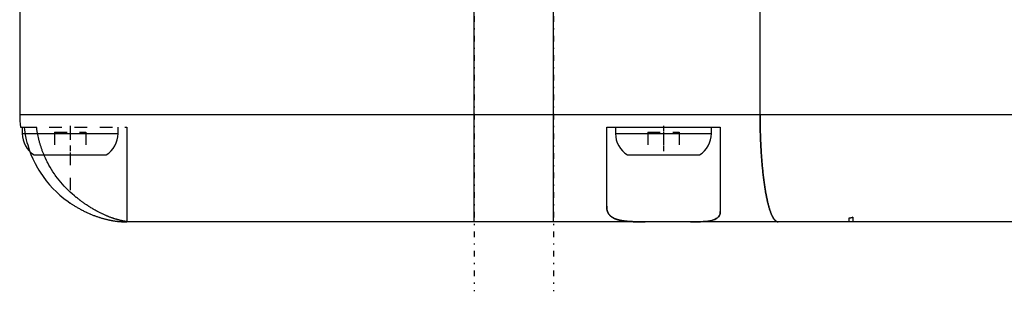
# Model space of a CAD drawing. Extents: x -526 to 218, y -128 to 128.
# Tile 1 of 20: x -429 to -351, y -60 to -39. Entities that reach past the tile are written whole.
import ezdxf

# ---------------------------------------------------------------- set-up
doc = ezdxf.new("R2010")
doc.units = 0
doc.linetypes.add('CENTER', pattern=[1.5, 0.45, -0.5, 0.05, -0.5])
doc.linetypes.add('DASHED', pattern=[2, 1, -1])
for name, color, linetype in [('AM_0', 7, 'CONTINUOUS'), ('AM_3', 7, 'DASHED'), ('AM_7', 7, 'CENTER')]:
    doc.layers.add(name, color=color, linetype=linetype)

msp = doc.modelspace()

# ---------------------------------------------------------------- linework, layer by layer
at = {"layer": 'AM_0', "color": 7, "linetype": 'CONTINUOUS'}
for p, q in [((-429, -31), (-429, -46.5)), ((-393, -55), (-393, -35.5)), ((-386.7, -55), (-386.7, -35.5)), ((-370.348, -46.5), (-370.348, -35.5)), ((-429, -46.5), (-308.215, -46.5)), ((-428.941, -47.5), (-428.658, -47.5)), ((-428.8, -47.5), (-428.8, -48)), ((-421.2, -48), (-421.2, -47.5)), ((-420.5, -47.5), (-420.5, -55)), ((-382.5, -53.763), (-382.5, -47.5)), ((-382.5, -47.5), (-373.5, -47.5)), ((-381.8, -47.5), (-381.8, -48)), ((-374.2, -48), (-374.2, -47.5)), ((-373.5, -47.5), (-373.5, -54.169)), ((-428.8, -48), (-421.2, -48)), ((-381.8, -48), (-374.2, -48)), ((-427.854, -49.7), (-422.146, -49.7)), ((-380.854, -49.7), (-375.146, -49.7)), ((-306.593, -55), (-420.5, -55))]:
    msp.add_line(p, q, dxfattribs=at)
for points in [[(-368.919, -55, 0), (-368.93, -55, 0), (-368.95, -54.998, 0), (-368.971, -54.994, 0), (-368.982, -54.992, 0), (-368.992, -54.989, 0), (-369.013, -54.982, 0), (-369.034, -54.973, 0), (-369.054, -54.962, 0), (-369.075, -54.949, 0), (-369.096, -54.935, 0), (-369.106, -54.927, 0), (-369.116, -54.919, 0), (-369.137, -54.901, 0), (-369.157, -54.881, 0), (-369.178, -54.86, 0), (-369.198, -54.836, 0), (-369.219, -54.811, 0), (-369.229, -54.798, 0), (-369.239, -54.785, 0), (-369.259, -54.756, 0), (-369.279, -54.726, 0), (-369.289, -54.71, 0), (-369.299, -54.694, 0), (-369.319, -54.66, 0), (-369.339, -54.625, 0), (-369.349, -54.606, 0), (-369.359, -54.587, 0), (-369.379, -54.549, 0), (-369.398, -54.508, 0), (-369.418, -54.466, 0), (-369.437, -54.422, 0), (-369.457, -54.376, 0), (-369.466, -54.352, 0), (-369.476, -54.328, 0), (-369.495, -54.279, 0), (-369.514, -54.228, 0), (-369.533, -54.176, 0), (-369.552, -54.122, 0), (-369.57, -54.067, 0), (-369.579, -54.038, 0), (-369.589, -54.009, 0), (-369.607, -53.951, 0), (-369.625, -53.891, 0), (-369.643, -53.829, 0), (-369.661, -53.765, 0), (-369.679, -53.701, 0), (-369.687, -53.668, 0), (-369.696, -53.634, 0), (-369.713, -53.566, 0), (-369.73, -53.497, 0), (-369.747, -53.426, 0), (-369.764, -53.354, 0), (-369.781, -53.28, 0), (-369.789, -53.243, 0), (-369.797, -53.205, 0), (-369.814, -53.129, 0), (-369.83, -53.051, 0), (-369.846, -52.971, 0), (-369.861, -52.89, 0), (-369.877, -52.808, 0), (-369.885, -52.766, 0), (-369.892, -52.724, 0), (-369.907, -52.639, 0), (-369.922, -52.553, 0), (-369.93, -52.51, 0), (-369.937, -52.466, 0), (-369.952, -52.377, 0), (-369.966, -52.286, 0), (-369.973, -52.241, 0), (-369.98, -52.195, 0), (-369.994, -52.103, 0), (-370.007, -52.009, 0), (-370.021, -51.914, 0), (-370.034, -51.819, 0), (-370.047, -51.722, 0), (-370.053, -51.673, 0), (-370.059, -51.624, 0), (-370.072, -51.525, 0), (-370.084, -51.425, 0), (-370.096, -51.324, 0), (-370.107, -51.221, 0), (-370.119, -51.118, 0), (-370.124, -51.066, 0), (-370.13, -51.014, 0), (-370.141, -50.909, 0), (-370.151, -50.803, 0), (-370.162, -50.696, 0), (-370.172, -50.588, 0), (-370.182, -50.48, 0), (-370.186, -50.425, 0), (-370.191, -50.37, 0), (-370.201, -50.26, 0), (-370.21, -50.148, 0), (-370.218, -50.036, 0), (-370.227, -49.923, 0), (-370.235, -49.809, 0), (-370.239, -49.752, 0), (-370.243, -49.695, 0), (-370.251, -49.58, 0), (-370.258, -49.464, 0), (-370.265, -49.348, 0), (-370.272, -49.231, 0), (-370.279, -49.113, 0), (-370.282, -49.055, 0), (-370.285, -48.996, 0), (-370.291, -48.877, 0), (-370.296, -48.758, 0), (-370.299, -48.699, 0), (-370.302, -48.639, 0), (-370.307, -48.519, 0), (-370.312, -48.399, 0), (-370.314, -48.339, 0), (-370.316, -48.279, 0), (-370.32, -48.158, 0), (-370.324, -48.037, 0), (-370.328, -47.915, 0), (-370.331, -47.793, 0), (-370.334, -47.671, 0), (-370.336, -47.61, 0), (-370.337, -47.549, 0), (-370.339, -47.426, 0), (-370.341, -47.303, 0), (-370.343, -47.18, 0), (-370.345, -47.057, 0), (-370.346, -46.933, 0), (-370.346, -46.871, 0), (-370.347, -46.81, 0), (-370.347, -46.686, 0), (-370.348, -46.562, 0), (-370.348, -46.5, 0)], [(-425, -52.638, 0), (-425.071, -52.571, 0), (-425.21, -52.438, 0), (-425.346, -52.301, 0), (-425.414, -52.231, 0), (-425.482, -52.159, 0), (-425.616, -52.011, 0), (-425.748, -51.858, 0), (-425.879, -51.7, 0), (-426.006, -51.538, 0), (-426.13, -51.372, 0), (-426.19, -51.288, 0), (-426.25, -51.203, 0), (-426.366, -51.031, 0), (-426.477, -50.856, 0), (-426.584, -50.679, 0), (-426.685, -50.501, 0), (-426.782, -50.322, 0), (-426.828, -50.233, 0), (-426.873, -50.143, 0), (-426.958, -49.965, 0), (-427.038, -49.788, 0), (-427.075, -49.7, 0)], [(-420.5, -54.988, 0), (-420.5, -54.988, 0), (-420.501, -54.987, 0), (-420.503, -54.986, 0), (-420.505, -54.986, 0), (-420.507, -54.985, 0), (-420.511, -54.984, 0), (-420.517, -54.983, 0), (-420.524, -54.982, 0), (-420.531, -54.98, 0), (-420.54, -54.979, 0), (-420.545, -54.978, 0), (-420.55, -54.977, 0), (-420.561, -54.975, 0), (-420.574, -54.973, 0), (-420.587, -54.971, 0), (-420.601, -54.968, 0), (-420.617, -54.965, 0), (-420.625, -54.964, 0), (-420.634, -54.963, 0), (-420.651, -54.96, 0), (-420.67, -54.956, 0), (-420.68, -54.954, 0), (-420.69, -54.953, 0), (-420.711, -54.949, 0), (-420.733, -54.945, 0), (-420.744, -54.943, 0), (-420.756, -54.94, 0), (-420.78, -54.936, 0), (-420.805, -54.931, 0), (-420.831, -54.925, 0), (-420.858, -54.92, 0), (-420.886, -54.914, 0), (-420.9, -54.911, 0), (-420.915, -54.907, 0), (-420.945, -54.901, 0), (-420.976, -54.893, 0), (-421.008, -54.886, 0), (-421.041, -54.878, 0), (-421.075, -54.87, 0), (-421.092, -54.865, 0), (-421.11, -54.861, 0), (-421.146, -54.851, 0), (-421.182, -54.842, 0), (-421.22, -54.831, 0), (-421.258, -54.821, 0), (-421.298, -54.81, 0), (-421.317, -54.804, 0), (-421.338, -54.798, 0), (-421.378, -54.786, 0), (-421.42, -54.773, 0), (-421.462, -54.76, 0), (-421.506, -54.746, 0), (-421.549, -54.732, 0), (-421.572, -54.724, 0), (-421.594, -54.717, 0), (-421.639, -54.701, 0), (-421.685, -54.685, 0), (-421.732, -54.669, 0), (-421.78, -54.651, 0), (-421.828, -54.634, 0), (-421.852, -54.624, 0), (-421.876, -54.615, 0), (-421.926, -54.596, 0), (-421.976, -54.576, 0), (-422.001, -54.566, 0), (-422.027, -54.556, 0), (-422.078, -54.535, 0), (-422.13, -54.513, 0), (-422.156, -54.502, 0), (-422.182, -54.491, 0), (-422.235, -54.468, 0), (-422.288, -54.445, 0), (-422.341, -54.421, 0), (-422.395, -54.396, 0), (-422.45, -54.371, 0), (-422.477, -54.358, 0), (-422.504, -54.345, 0), (-422.559, -54.318, 0), (-422.614, -54.291, 0), (-422.67, -54.263, 0), (-422.726, -54.235, 0), (-422.782, -54.206, 0), (-422.81, -54.191, 0), (-422.838, -54.176, 0), (-422.895, -54.146, 0), (-422.952, -54.115, 0), (-423.009, -54.083, 0), (-423.066, -54.051, 0), (-423.123, -54.019, 0), (-423.152, -54.002, 0), (-423.181, -53.985, 0), (-423.238, -53.952, 0), (-423.295, -53.917, 0), (-423.353, -53.882, 0), (-423.41, -53.847, 0), (-423.468, -53.811, 0), (-423.497, -53.793, 0), (-423.525, -53.775, 0), (-423.583, -53.738, 0), (-423.64, -53.7, 0), (-423.698, -53.662, 0), (-423.755, -53.623, 0), (-423.813, -53.584, 0), (-423.841, -53.564, 0), (-423.87, -53.545, 0), (-423.927, -53.505, 0), (-423.984, -53.464, 0), (-424.012, -53.444, 0), (-424.041, -53.423, 0), (-424.097, -53.382, 0), (-424.154, -53.34, 0), (-424.182, -53.319, 0), (-424.21, -53.297, 0), (-424.266, -53.255, 0), (-424.322, -53.212, 0), (-424.377, -53.168, 0), (-424.433, -53.124, 0), (-424.488, -53.08, 0), (-424.515, -53.057, 0), (-424.543, -53.035, 0), (-424.598, -52.989, 0), (-424.652, -52.944, 0), (-424.841, -52.781, 0), (-425, -52.638, 0)], [(-379.456, -55, 0), (-379.481, -55, 0), (-379.532, -55, 0), (-379.583, -55, 0), (-379.608, -55, 0), (-379.633, -55, 0), (-379.683, -54.999, 0), (-379.732, -54.999, 0), (-379.782, -54.999, 0), (-379.831, -54.998, 0), (-379.88, -54.998, 0), (-379.904, -54.997, 0), (-379.929, -54.997, 0), (-379.977, -54.996, 0), (-380.025, -54.996, 0), (-380.073, -54.995, 0), (-380.121, -54.994, 0), (-380.168, -54.992, 0), (-380.192, -54.992, 0), (-380.215, -54.991, 0), (-380.262, -54.99, 0), (-380.308, -54.988, 0), (-380.331, -54.987, 0), (-380.354, -54.987, 0), (-380.4, -54.985, 0), (-380.445, -54.983, 0), (-380.468, -54.982, 0), (-380.49, -54.981, 0), (-380.535, -54.978, 0), (-380.579, -54.976, 0), (-380.623, -54.973, 0), (-380.666, -54.971, 0), (-380.709, -54.968, 0), (-380.73, -54.966, 0), (-380.752, -54.965, 0), (-380.794, -54.961, 0), (-380.836, -54.958, 0), (-380.877, -54.954, 0), (-380.918, -54.95, 0), (-380.958, -54.946, 0), (-380.978, -54.944, 0), (-380.998, -54.942, 0), (-381.038, -54.937, 0), (-381.077, -54.932, 0), (-381.116, -54.927, 0), (-381.154, -54.922, 0), (-381.192, -54.917, 0), (-381.211, -54.914, 0), (-381.23, -54.911, 0), (-381.267, -54.905, 0), (-381.303, -54.899, 0), (-381.339, -54.892, 0), (-381.375, -54.885, 0), (-381.41, -54.878, 0), (-381.427, -54.875, 0), (-381.444, -54.871, 0), (-381.478, -54.863, 0), (-381.512, -54.856, 0), (-381.545, -54.847, 0), (-381.577, -54.839, 0), (-381.609, -54.83, 0), (-381.625, -54.826, 0), (-381.64, -54.821, 0), (-381.671, -54.812, 0), (-381.701, -54.802, 0), (-381.716, -54.797, 0), (-381.731, -54.792, 0), (-381.76, -54.782, 0), (-381.788, -54.771, 0), (-381.802, -54.766, 0), (-381.816, -54.761, 0), (-381.844, -54.749, 0), (-381.87, -54.738, 0), (-381.897, -54.726, 0), (-381.923, -54.714, 0), (-381.948, -54.701, 0), (-381.96, -54.695, 0), (-381.972, -54.688, 0), (-381.996, -54.675, 0), (-382.02, -54.662, 0), (-382.043, -54.648, 0), (-382.065, -54.633, 0), (-382.087, -54.619, 0), (-382.098, -54.611, 0), (-382.109, -54.604, 0), (-382.129, -54.589, 0), (-382.149, -54.573, 0), (-382.169, -54.557, 0), (-382.188, -54.54, 0), (-382.207, -54.523, 0), (-382.216, -54.515, 0), (-382.225, -54.506, 0), (-382.242, -54.489, 0), (-382.258, -54.471, 0), (-382.275, -54.453, 0), (-382.29, -54.434, 0), (-382.305, -54.415, 0), (-382.312, -54.406, 0), (-382.319, -54.396, 0), (-382.333, -54.376, 0), (-382.346, -54.357, 0), (-382.359, -54.336, 0), (-382.371, -54.316, 0), (-382.383, -54.295, 0), (-382.388, -54.284, 0), (-382.394, -54.273, 0), (-382.404, -54.252, 0), (-382.414, -54.23, 0), (-382.419, -54.218, 0), (-382.423, -54.207, 0), (-382.432, -54.184, 0), (-382.44, -54.161, 0), (-382.444, -54.15, 0), (-382.448, -54.138, 0), (-382.455, -54.114, 0), (-382.461, -54.09, 0), (-382.48, -54.004, 0), (-382.498, -53.846, 0), (-382.5, -53.763, 0)], [(-373.5, -54.169, 0), (-373.502, -54.227, 0), (-373.516, -54.336, 0), (-373.545, -54.437, 0), (-373.565, -54.484, 0), (-373.589, -54.528, 0), (-373.649, -54.61, 0), (-373.724, -54.682, 0), (-373.814, -54.745, 0), (-373.92, -54.8, 0), (-374.041, -54.846, 0), (-374.107, -54.867, 0), (-374.177, -54.885, 0), (-374.328, -54.917, 0), (-374.494, -54.943, 0), (-374.672, -54.963, 0), (-374.862, -54.977, 0), (-375.065, -54.988, 0), (-375.17, -54.991, 0), (-375.279, -54.994, 0), (-375.503, -54.998, 0), (-375.737, -55, 0), (-375.857, -55, 0)]]:
    msp.add_polyline3d(points, dxfattribs=at)
for centre, radius, start, end in [((-420.5, -46.5), 8.5, 180, 186.75633), ((-426.8, -48), 2, 180, 238.21167), ((-423.2, -48), 2, 301.78833, 0), ((-379.8, -48), 2, 180, 238.21167), ((-376.2, -48), 2, 301.78833, 0)]:
    msp.add_arc(centre, radius, start, end, dxfattribs=at)
at = {"layer": 'AM_3', "color": 6, "linetype": 'DASHED'}
for p, q in [((-428.658, -47.5), (-420.5, -47.5)), ((-425, -47.5), (-425, -53.505)), ((-426.25, -47.9), (-423.75, -47.9)), ((-426.25, -47.9), (-426.25, -49.7)), ((-423.75, -47.9), (-423.75, -49.7)), ((-379.25, -47.9), (-376.75, -47.9)), ((-379.25, -47.9), (-379.25, -49.7)), ((-378, -47.9), (-378, -49.7)), ((-376.75, -47.9), (-376.75, -49.7)), ((-363.311, -54.713), (-363.311, -55)), ((-363, -54.624), (-363, -55))]:
    msp.add_line(p, q, dxfattribs=at)
for points in [[(-370.348, -46.5, 0), (-370.348, -46.562, 0), (-370.347, -46.686, 0), (-370.347, -46.81, 0), (-370.346, -46.872, 0), (-370.346, -46.933, 0), (-370.345, -47.057, 0), (-370.343, -47.18, 0), (-370.341, -47.303, 0), (-370.339, -47.426, 0), (-370.337, -47.549, 0), (-370.336, -47.61, 0), (-370.334, -47.671, 0), (-370.331, -47.793, 0), (-370.328, -47.915, 0), (-370.324, -48.037, 0), (-370.32, -48.158, 0), (-370.316, -48.279, 0), (-370.314, -48.339, 0), (-370.312, -48.399, 0), (-370.307, -48.52, 0), (-370.302, -48.639, 0), (-370.299, -48.699, 0), (-370.296, -48.759, 0), (-370.291, -48.877, 0), (-370.285, -48.996, 0), (-370.282, -49.055, 0), (-370.279, -49.114, 0), (-370.272, -49.231, 0), (-370.265, -49.348, 0), (-370.258, -49.464, 0), (-370.251, -49.58, 0), (-370.243, -49.695, 0), (-370.239, -49.753, 0), (-370.235, -49.81, 0), (-370.227, -49.924, 0), (-370.218, -50.037, 0), (-370.21, -50.149, 0), (-370.201, -50.26, 0), (-370.191, -50.37, 0), (-370.186, -50.425, 0), (-370.182, -50.48, 0), (-370.172, -50.589, 0), (-370.162, -50.697, 0), (-370.151, -50.804, 0), (-370.141, -50.91, 0), (-370.13, -51.015, 0), (-370.124, -51.067, 0), (-370.119, -51.119, 0), (-370.107, -51.222, 0), (-370.096, -51.324, 0), (-370.084, -51.425, 0), (-370.072, -51.525, 0), (-370.059, -51.624, 0), (-370.053, -51.673, 0), (-370.047, -51.722, 0), (-370.034, -51.819, 0), (-370.021, -51.915, 0), (-370.007, -52.01, 0), (-369.994, -52.103, 0), (-369.98, -52.196, 0), (-369.973, -52.242, 0), (-369.966, -52.287, 0), (-369.951, -52.377, 0), (-369.937, -52.466, 0), (-369.93, -52.51, 0), (-369.922, -52.554, 0), (-369.907, -52.64, 0), (-369.892, -52.725, 0), (-369.884, -52.767, 0), (-369.877, -52.809, 0), (-369.861, -52.891, 0), (-369.846, -52.972, 0), (-369.83, -53.051, 0), (-369.814, -53.129, 0), (-369.797, -53.206, 0), (-369.789, -53.243, 0), (-369.781, -53.281, 0), (-369.764, -53.355, 0), (-369.747, -53.427, 0), (-369.73, -53.498, 0), (-369.713, -53.567, 0), (-369.696, -53.635, 0), (-369.687, -53.668, 0), (-369.678, -53.701, 0), (-369.661, -53.766, 0), (-369.643, -53.829, 0), (-369.625, -53.891, 0), (-369.607, -53.951, 0), (-369.589, -54.01, 0), (-369.579, -54.039, 0), (-369.57, -54.067, 0), (-369.551, -54.123, 0), (-369.533, -54.177, 0), (-369.514, -54.229, 0), (-369.495, -54.28, 0), (-369.476, -54.329, 0), (-369.466, -54.353, 0), (-369.457, -54.376, 0), (-369.437, -54.422, 0), (-369.418, -54.466, 0), (-369.398, -54.508, 0), (-369.379, -54.549, 0), (-369.359, -54.588, 0), (-369.349, -54.607, 0), (-369.339, -54.625, 0), (-369.319, -54.66, 0), (-369.299, -54.694, 0), (-369.289, -54.71, 0), (-369.279, -54.726, 0), (-369.259, -54.756, 0), (-369.239, -54.785, 0), (-369.229, -54.798, 0), (-369.218, -54.811, 0), (-369.198, -54.836, 0), (-369.178, -54.86, 0), (-369.157, -54.881, 0), (-369.137, -54.901, 0), (-369.116, -54.919, 0), (-369.106, -54.927, 0), (-369.096, -54.935, 0), (-369.075, -54.949, 0), (-369.054, -54.962, 0), (-369.034, -54.973, 0), (-369.013, -54.982, 0), (-368.992, -54.989, 0), (-368.982, -54.992, 0), (-368.971, -54.994, 0), (-368.95, -54.998, 0), (-368.93, -55, 0), (-368.919, -55, 0)], [(-428.658, -47.5, 0), (-428.631, -47.703, 0), (-428.563, -48.11, 0), (-428.474, -48.513, 0), (-428.422, -48.712, 0), (-428.367, -48.908, 0), (-428.243, -49.29, 0), (-428.105, -49.656, 0), (-427.954, -50.009, 0), (-427.78, -50.365, 0), (-427.586, -50.722, 0), (-427.481, -50.899, 0), (-427.372, -51.073, 0), (-427.14, -51.415, 0), (-426.893, -51.743, 0), (-426.634, -52.055, 0), (-426.368, -52.346, 0), (-426.097, -52.617, 0), (-425.955, -52.75, 0), (-425.807, -52.882, 0), (-425.497, -53.14, 0), (-425.169, -53.387, 0), (-425, -53.505, 0)], [(-427.075, -49.7, 0), (-427.098, -49.644, 0), (-427.144, -49.533, 0), (-427.188, -49.419, 0), (-427.209, -49.361, 0), (-427.231, -49.303, 0), (-427.272, -49.186, 0), (-427.312, -49.067, 0), (-427.351, -48.947, 0), (-427.388, -48.825, 0), (-427.423, -48.702, 0), (-427.44, -48.64, 0), (-427.457, -48.577, 0), (-427.488, -48.452, 0), (-427.518, -48.327, 0), (-427.546, -48.2, 0), (-427.572, -48.073, 0), (-427.595, -47.946, 0), (-427.607, -47.882, 0), (-427.617, -47.818, 0), (-427.637, -47.691, 0), (-427.655, -47.564, 0), (-427.663, -47.5, 0)], [(-425, -53.505, 0), (-424.972, -53.524, 0), (-424.915, -53.562, 0), (-424.858, -53.6, 0), (-424.829, -53.618, 0), (-424.801, -53.637, 0), (-424.743, -53.674, 0), (-424.685, -53.71, 0), (-424.627, -53.746, 0), (-424.569, -53.781, 0), (-424.511, -53.817, 0), (-424.481, -53.834, 0), (-424.452, -53.851, 0), (-424.393, -53.885, 0), (-424.334, -53.919, 0), (-424.275, -53.952, 0), (-424.216, -53.985, 0), (-424.156, -54.017, 0), (-424.127, -54.033, 0), (-424.097, -54.048, 0), (-424.038, -54.079, 0), (-423.978, -54.11, 0), (-423.948, -54.125, 0), (-423.918, -54.14, 0), (-423.859, -54.17, 0), (-423.799, -54.199, 0), (-423.769, -54.213, 0), (-423.739, -54.227, 0), (-423.679, -54.255, 0), (-423.62, -54.283, 0), (-423.56, -54.31, 0), (-423.5, -54.336, 0), (-423.441, -54.362, 0), (-423.411, -54.374, 0), (-423.381, -54.387, 0), (-423.322, -54.411, 0), (-423.263, -54.435, 0), (-423.204, -54.459, 0), (-423.146, -54.482, 0), (-423.087, -54.504, 0), (-423.058, -54.515, 0), (-423.029, -54.526, 0), (-422.971, -54.547, 0), (-422.913, -54.567, 0), (-422.855, -54.587, 0), (-422.798, -54.607, 0), (-422.741, -54.626, 0), (-422.712, -54.635, 0), (-422.684, -54.644, 0), (-422.628, -54.662, 0), (-422.572, -54.679, 0), (-422.517, -54.696, 0), (-422.462, -54.712, 0), (-422.408, -54.727, 0), (-422.381, -54.734, 0), (-422.354, -54.742, 0), (-422.301, -54.756, 0), (-422.248, -54.77, 0), (-422.196, -54.783, 0), (-422.144, -54.796, 0), (-422.092, -54.808, 0), (-422.067, -54.814, 0), (-422.042, -54.82, 0), (-421.992, -54.831, 0), (-421.942, -54.842, 0), (-421.917, -54.848, 0), (-421.893, -54.853, 0), (-421.845, -54.863, 0), (-421.797, -54.872, 0), (-421.773, -54.877, 0), (-421.75, -54.881, 0), (-421.703, -54.889, 0), (-421.657, -54.898, 0), (-421.612, -54.905, 0), (-421.568, -54.913, 0), (-421.525, -54.919, 0), (-421.503, -54.923, 0), (-421.482, -54.926, 0), (-421.44, -54.932, 0), (-421.399, -54.938, 0), (-421.359, -54.943, 0), (-421.32, -54.948, 0), (-421.281, -54.953, 0), (-421.262, -54.955, 0), (-421.243, -54.957, 0), (-421.206, -54.961, 0), (-421.17, -54.965, 0), (-421.135, -54.969, 0), (-421.101, -54.972, 0), (-421.067, -54.975, 0), (-421.051, -54.976, 0), (-421.035, -54.978, 0), (-421.003, -54.98, 0), (-420.972, -54.983, 0), (-420.942, -54.985, 0), (-420.913, -54.987, 0), (-420.885, -54.988, 0), (-420.872, -54.989, 0), (-420.858, -54.99, 0), (-420.832, -54.991, 0), (-420.807, -54.993, 0), (-420.782, -54.994, 0), (-420.759, -54.995, 0), (-420.737, -54.996, 0), (-420.726, -54.996, 0), (-420.715, -54.996, 0), (-420.695, -54.997, 0), (-420.676, -54.998, 0), (-420.666, -54.998, 0), (-420.657, -54.998, 0), (-420.64, -54.998, 0), (-420.624, -54.999, 0), (-420.616, -54.999, 0), (-420.608, -54.999, 0), (-420.594, -54.999, 0), (-420.581, -54.999, 0), (-420.568, -55, 0), (-420.557, -55, 0), (-420.547, -55, 0), (-420.542, -55, 0), (-420.537, -55, 0), (-420.529, -55, 0), (-420.522, -55, 0), (-420.516, -55, 0), (-420.511, -55, 0), (-420.506, -55, 0), (-420.505, -55, 0), (-420.503, -55, 0), (-420.501, -55, 0), (-420.5, -55, 0), (-420.5, -55, 0)], [(-382.5, -53.763, 0), (-382.498, -53.846, 0), (-382.48, -54.004, 0), (-382.461, -54.09, 0), (-382.455, -54.114, 0), (-382.448, -54.138, 0), (-382.444, -54.15, 0), (-382.44, -54.161, 0), (-382.432, -54.184, 0), (-382.423, -54.207, 0), (-382.419, -54.218, 0), (-382.414, -54.229, 0), (-382.404, -54.252, 0), (-382.394, -54.273, 0), (-382.388, -54.284, 0), (-382.383, -54.295, 0), (-382.371, -54.316, 0), (-382.359, -54.336, 0), (-382.346, -54.357, 0), (-382.333, -54.377, 0), (-382.319, -54.396, 0), (-382.312, -54.406, 0), (-382.305, -54.415, 0), (-382.29, -54.434, 0), (-382.275, -54.453, 0), (-382.258, -54.471, 0), (-382.242, -54.489, 0), (-382.225, -54.506, 0), (-382.216, -54.515, 0), (-382.207, -54.523, 0), (-382.188, -54.54, 0), (-382.169, -54.557, 0), (-382.15, -54.573, 0), (-382.129, -54.588, 0), (-382.109, -54.604, 0), (-382.098, -54.611, 0), (-382.087, -54.619, 0), (-382.065, -54.633, 0), (-382.043, -54.648, 0), (-382.02, -54.662, 0), (-381.996, -54.675, 0), (-381.972, -54.689, 0), (-381.96, -54.695, 0), (-381.947, -54.702, 0), (-381.922, -54.714, 0), (-381.896, -54.726, 0), (-381.87, -54.738, 0), (-381.843, -54.75, 0), (-381.815, -54.761, 0), (-381.801, -54.766, 0), (-381.787, -54.772, 0), (-381.759, -54.782, 0), (-381.73, -54.793, 0), (-381.715, -54.798, 0), (-381.7, -54.803, 0), (-381.67, -54.812, 0), (-381.639, -54.821, 0), (-381.624, -54.826, 0), (-381.608, -54.83, 0), (-381.576, -54.839, 0), (-381.544, -54.848, 0), (-381.511, -54.856, 0), (-381.478, -54.864, 0), (-381.444, -54.871, 0), (-381.427, -54.875, 0), (-381.409, -54.878, 0), (-381.375, -54.885, 0), (-381.339, -54.892, 0), (-381.303, -54.899, 0), (-381.267, -54.905, 0), (-381.23, -54.911, 0), (-381.211, -54.914, 0), (-381.192, -54.917, 0), (-381.154, -54.922, 0), (-381.116, -54.927, 0), (-381.077, -54.933, 0), (-381.038, -54.937, 0), (-380.998, -54.942, 0), (-380.978, -54.944, 0), (-380.958, -54.946, 0), (-380.917, -54.95, 0), (-380.876, -54.954, 0), (-380.835, -54.958, 0), (-380.793, -54.961, 0), (-380.751, -54.965, 0), (-380.73, -54.966, 0), (-380.708, -54.968, 0), (-380.665, -54.971, 0), (-380.622, -54.973, 0), (-380.578, -54.976, 0), (-380.534, -54.978, 0), (-380.49, -54.981, 0), (-380.468, -54.982, 0), (-380.445, -54.983, 0), (-380.4, -54.985, 0), (-380.354, -54.987, 0), (-380.332, -54.987, 0), (-380.309, -54.988, 0), (-380.262, -54.99, 0), (-380.216, -54.991, 0), (-380.192, -54.992, 0), (-380.169, -54.992, 0), (-380.122, -54.994, 0), (-380.074, -54.995, 0), (-380.026, -54.996, 0), (-379.978, -54.996, 0), (-379.93, -54.997, 0), (-379.905, -54.997, 0), (-379.881, -54.998, 0), (-379.832, -54.998, 0), (-379.783, -54.999, 0), (-379.733, -54.999, 0), (-379.683, -54.999, 0), (-379.633, -55, 0), (-379.608, -55, 0), (-379.583, -55, 0), (-379.532, -55, 0), (-379.482, -55, 0), (-379.456, -55, 0)], [(-375.857, -55, 0), (-375.737, -55, 0), (-375.503, -54.998, 0), (-375.279, -54.994, 0), (-375.171, -54.991, 0), (-375.065, -54.988, 0), (-374.862, -54.977, 0), (-374.671, -54.962, 0), (-374.493, -54.943, 0), (-374.328, -54.917, 0), (-374.177, -54.885, 0), (-374.107, -54.867, 0), (-374.04, -54.846, 0), (-373.919, -54.8, 0), (-373.813, -54.745, 0), (-373.723, -54.682, 0), (-373.648, -54.609, 0), (-373.589, -54.528, 0), (-373.565, -54.483, 0), (-373.545, -54.437, 0), (-373.516, -54.336, 0), (-373.502, -54.227, 0), (-373.5, -54.169, 0)], [(-363.311, -54.713, 0), (-363.259, -54.699, 0), (-363.155, -54.67, 0), (-363.051, -54.64, 0), (-363, -54.624, 0)], [(-363, -54.624, 0), (-363.051, -54.64, 0), (-363.155, -54.67, 0), (-363.259, -54.699, 0), (-363.311, -54.713, 0)], [(-363, -54.624, 0), (-363, -54.624, 0), (-363, -54.624, 0), (-363, -54.624, 0), (-363, -54.624, 0)]]:
    msp.add_polyline3d(points, dxfattribs=at)
msp.add_arc((-365.5, -46.5), 8.5, 284.92283, 287.10464, dxfattribs=at)
at = {"layer": 'AM_7', "color": 4, "linetype": 'CENTER'}
for p, q in [((-393, 60.5), (-393, -60.5)), ((-386.7, 60.5), (-386.7, -60.5)), ((-425, -47.39), (-425, -49.81)), ((-378, -47.39), (-378, -49.81))]:
    msp.add_line(p, q, dxfattribs=at)

doc.saveas('drawing.dxf')
